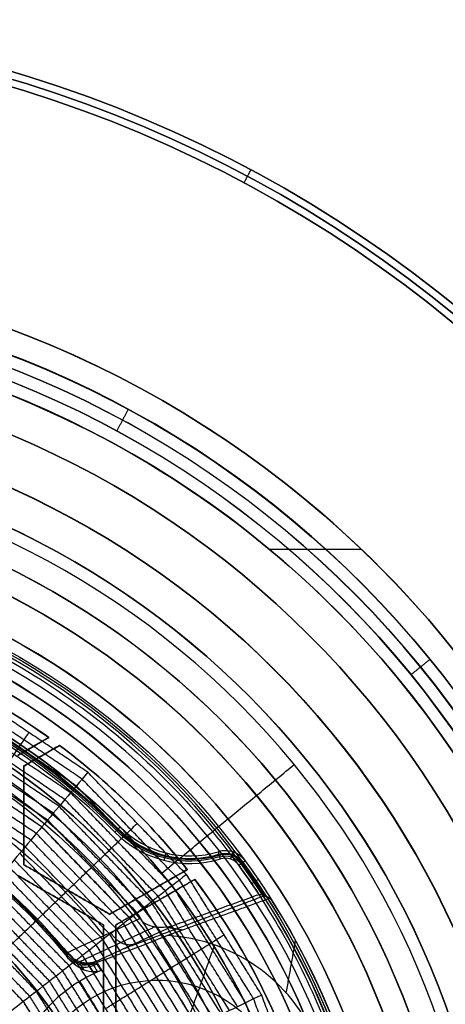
# Model space of a CAD drawing. Header units: millimetres. Extents: x -29.5 to 29.5, y -27.3 to 24.7.
# Tile 64 of 65: x 7.5 to 16.2, y 4.6 to 24.7. Entities that reach past the tile are written whole.
import ezdxf

# ---------------------------------------------------------------- set-up
doc = ezdxf.new("R2010")
doc.units = ezdxf.units.MM
for name, color, linetype, true_color in [('COTA', 252, 'Continuous', 0x696969), ('IGES level 1', 7, 'Continuous', 0xe5eaed), ('IGES level 16', 7, 'Continuous', 0xffffff), ('IGES level 3', 7, 'Continuous', 0xe5eaed), ('IGES level 5', 7, 'Continuous', 0xe5eaed), ('IGES level 7', 2, 'Continuous', 0xffff00), ('IGES level 8', 7, 'Continuous', 0xcad1ee)]:
    doc.layers.add(name, color=color, linetype=linetype, true_color=true_color)

# ---------------------------------------------------------------- blocks, each defined once
blk = doc.blocks.new('KIVI_5W_3D')
at = {"layer": 'IGES level 1'}
for centre, radius, start in [((0, 0, -0.3), 26, 270), ((0, 0, -1.55), 25.85, 270), ((0, 0, -1.7), 25.7, 270), ((0, 0), 21, 270), ((0, 0, 5.5), 21, 27.965), ((0, 0), 19.75, 270), ((0, 0, -1.7), 19, 270)]:
    blk.add_arc(centre, radius, start, 90, dxfattribs=at)
at = {"layer": 'IGES level 1', "extrusion": (0, 0, -1)}
for centre, radius, end in [((0, 0, 1.4), 26, 270), ((0, 0, 0.85), 26, 270), ((0, 0, 0.15), 25.85, 270), ((0, 0), 25.7, 270), ((0, 0), 21, 270), ((0, 0, -5.5), 19.75, 151.6879), ((0, 0), 19.75, 270), ((0, 0), 19, 270), ((0, 0, 0.85), 19, 270)]:
    blk.add_arc(centre, radius, 90, end, dxfattribs=at)
at = {"layer": 'IGES level 1'}
for points in [[(12.115, 22.665, -1.7), (12.256, 22.93, -1.4)], [(12.63, 15.183, 5.5), (14.507, 15.183, 5.5)], [(15.267, 12.529, 5.5), (15.267, 12.529)], [(14.687, 12.053), (14.687, 12.053, -1.7)]]:
    blk.add_open_spline(points, degree=1, dxfattribs=at)
at = {"layer": 'IGES level 16', "extrusion": (4.94606e-31, -0.000431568, -1)}
blk.add_arc((0, -0.002, -5.3), 14.25, 90, 270, dxfattribs=at)
at = {"layer": 'IGES level 16', "extrusion": (6.99378e-34, 0.000431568, 1)}
for centre in [(0, -0.002, 5.3), (0, -0.002, 2.3)]:
    blk.add_arc(centre, 14.25, 270, 90, dxfattribs=at)
at = {"layer": 'IGES level 16', "extrusion": (0, 0.000431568, 1)}
for radius, start, end in [(14.25, 270, 90), (13.95, 54.3423, 65.6577), (13.95, 38.2429, 53.2202), (13.95, 22.7934, 37.2066)]:
    blk.add_arc((0, -0.002, 3.8), radius, start, end, dxfattribs=at)
at = {"layer": 'IGES level 16', "extrusion": (5.2388e-31, 0.000431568, 1)}
blk.add_arc((0, -0.002, 2.3), 14.25, 270, 90, dxfattribs=at)
at = {"layer": 'IGES level 16', "extrusion": (1.80399e-20, -0.000431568, -1)}
for centre in [(0, -0.002, -5.3), (0, -0.002, -5.3), (0, -0.002, -2.3)]:
    blk.add_arc(centre, 13.95, 114.3423, 125.6577, dxfattribs=at)
at = {"layer": 'IGES level 16', "extrusion": (6.13757e-20, 0.000431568, 1)}
blk.add_arc((0, -0.002, 2.3), 13.95, 54.3423, 65.6577, dxfattribs=at)
at = {"layer": 'IGES level 16', "extrusion": (-9.23664e-16, -0.000431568, -1)}
blk.add_arc((0, -0.002, -5.3), 13.95, 126.7798, 141.7571, dxfattribs=at)
at = {"layer": 'IGES level 16', "extrusion": (-1.52848e-20, -0.000431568, -1)}
blk.add_arc((0, -0.002, -5.3), 13.95, 126.7798, 141.7571, dxfattribs=at)
at = {"layer": 'IGES level 16', "extrusion": (-7.05407e-20, 0.000431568, 1)}
blk.add_arc((0, -0.002, 2.3), 13.95, 38.2429, 53.2202, dxfattribs=at)
at = {"layer": 'IGES level 16', "extrusion": (3.67894e-20, -0.000431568, -1)}
blk.add_arc((0, -0.002, -2.3), 13.95, 126.7798, 141.7571, dxfattribs=at)
at = {"layer": 'IGES level 16', "extrusion": (1.0221e-20, -0.000431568, -1)}
blk.add_arc((0, -0.002, -5.3), 13.95, 142.7934, 157.2066, dxfattribs=at)
blk.add_arc((0, -0.002, -5.3), 13.95, 142.7934, 157.2066, dxfattribs=at)
at = {"layer": 'IGES level 16', "extrusion": (-1.56039e-20, 0.000431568, 1)}
blk.add_arc((0, -0.002, 2.3), 13.95, 22.7934, 37.2066, dxfattribs=at)
at = {"layer": 'IGES level 16', "extrusion": (2.05003e-20, -0.000431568, -1)}
blk.add_arc((0, -0.002, -2.3), 13.95, 142.7934, 157.2066, dxfattribs=at)
at = {"layer": 'IGES level 16'}
for points in [[(8.132, 11.335, 5.295), (7.5, 10.97, 5.295)], [(8.132, 11.335, 5.295), (7.5, 10.97, 5.295)], [(8.132, 11.334, 2.295), (7.5, 10.969, 2.295)], [(7.5, 10.969, 2.295), (8.132, 11.334, 2.295)], [(7.5, 10.97, 3.795), (8.132, 11.334, 3.795)], [(8.132, 11.335, 5.295), (8.132, 11.334, 2.295)], [(8.132, 11.334, 2.295), (8.132, 11.335, 5.295)], [(7.625, 10.754, 5.295), (8.352, 11.174, 5.295)], [(7.625, 10.754, 5.295), (8.352, 11.174, 5.295)], [(8.352, 11.173, 3.795), (7.625, 10.753, 3.795)], [(7.625, 10.752, 2.295), (8.352, 11.172, 2.295)], [(8.352, 11.172, 2.295), (7.625, 10.752, 2.295)], [(7.816, 11.153, 5.295), (7.816, 11.151, 2.295)], [(8.352, 11.172, 2.295), (8.352, 11.174, 5.295)], [(8.352, 11.174, 5.295), (8.352, 11.172, 2.295)], [(7.989, 10.962, 2.295), (7.989, 10.964, 5.295)], [(7.625, 8.733, 5.296), (7.625, 10.754, 5.295)], [(7.625, 10.754, 5.295), (7.625, 10.752, 2.295)], [(7.625, 8.733, 5.296), (7.625, 10.754, 5.295)], [(7.625, 10.752, 2.295), (7.625, 10.754, 5.295)], [(7.625, 8.732, 3.796), (7.625, 10.753, 3.795)], [(7.625, 10.752, 2.295), (7.625, 8.732, 2.296)], [(7.625, 8.732, 2.296), (7.625, 10.752, 2.295)], [(9.737, 9.989, 2.296), (9.737, 9.99, 5.296)], [(7.625, 9.742, 2.296), (7.625, 9.743, 5.296)], [(7.625, 8.732, 2.296), (7.625, 8.733, 5.296)], [(9.375, 7.723, 5.297), (7.625, 8.733, 5.296)], [(7.625, 8.733, 5.296), (7.625, 8.732, 2.296)], [(9.375, 7.723, 5.297), (7.625, 8.733, 5.296)], [(7.625, 8.732, 2.296), (9.375, 7.721, 2.297)], [(9.375, 7.722, 3.797), (7.625, 8.732, 3.796)], [(9.375, 7.721, 2.297), (7.625, 8.732, 2.296)], [(7.5, 8.516, 5.296), (9.25, 7.506, 5.297)], [(9.25, 7.505, 3.797), (7.5, 8.516, 3.796)], [(7.5, 8.516, 5.296), (9.25, 7.506, 5.297)], [(9.25, 7.505, 2.297), (7.5, 8.515, 2.296)], [(7.5, 8.515, 2.296), (9.25, 7.505, 2.297)], [(10.956, 8.636, 5.296), (9.375, 7.723, 5.297)], [(10.956, 8.636, 5.296), (9.375, 7.723, 5.297)], [(9.375, 7.722, 3.797), (10.956, 8.635, 3.796)], [(10.956, 8.634, 2.296), (9.375, 7.721, 2.297)], [(9.375, 7.721, 2.297), (10.956, 8.634, 2.296)], [(10.956, 8.636, 5.296), (10.956, 8.634, 2.296)], [(10.956, 8.634, 2.296), (10.956, 8.636, 5.296)], [(9.5, 7.506, 5.297), (11.111, 8.436, 5.296)], [(9.5, 7.506, 5.297), (11.111, 8.436, 5.296)], [(9.5, 7.505, 2.297), (11.111, 8.435, 2.296)], [(11.111, 8.435, 2.296), (9.5, 7.505, 2.297)], [(11.111, 8.435, 3.796), (9.5, 7.505, 3.797)], [(11.111, 8.435, 2.296), (11.111, 8.436, 5.296)], [(11.111, 8.436, 5.296), (11.111, 8.435, 2.296)], [(8.5, 8.227, 2.296), (8.5, 8.228, 5.296)], [(10.166, 8.179, 5.296), (10.166, 8.178, 2.296)], [(8.375, 8.011, 5.297), (8.375, 8.01, 2.297)], [(10.305, 7.97, 2.297), (10.305, 7.971, 5.297)], [(9.375, 7.721, 2.297), (9.375, 7.723, 5.297)], [(9.375, 7.723, 5.297), (9.375, 7.721, 2.297)], [(9.25, 7.505, 2.297), (9.25, 7.506, 5.297)], [(9.25, 7.506, 5.297), (9.25, 5.485, 5.298)], [(9.25, 7.506, 5.297), (9.25, 7.505, 2.297)], [(9.25, 7.506, 5.297), (9.25, 5.485, 5.298)], [(9.25, 5.484, 2.298), (9.25, 7.505, 2.297)], [(9.25, 5.485, 3.798), (9.25, 7.505, 3.797)], [(9.25, 7.505, 2.297), (9.25, 5.484, 2.298)], [(9.5, 5.485, 5.298), (9.5, 7.506, 5.297)], [(9.5, 7.506, 5.297), (9.5, 7.505, 2.297)], [(9.5, 5.485, 5.298), (9.5, 7.506, 5.297)], [(9.5, 7.505, 2.297), (9.5, 7.506, 5.297)], [(9.5, 7.505, 2.297), (9.5, 5.484, 2.298)], [(9.5, 5.485, 3.798), (9.5, 7.505, 3.797)], [(9.5, 5.484, 2.298), (9.5, 7.505, 2.297)], [(12.081, 6.974, 2.297), (12.081, 6.976, 5.297)], [(9.25, 6.494, 2.297), (9.25, 6.496, 5.297)], [(9.5, 6.494, 2.297), (9.5, 6.496, 5.297)]]:
    blk.add_open_spline(points, degree=1, dxfattribs=at)
at = {"layer": 'IGES level 3', "extrusion": (-6.34761e-31, -0.000431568, -1)}
blk.add_arc((0, -0.002, -13.3), 18, 90, 270, dxfattribs=at)
at = {"layer": 'IGES level 3', "extrusion": (0, -0.000431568, -1)}
for centre, radius, end in [((0, -0.002, -5.8), 18, 270), ((0, -0.002, -10.05), 16.5, 270), ((0, -0.002, -6.05), 15.25, 270), ((0, -0.002, -0.05), 15.25, 270), ((0, -0.002, -3.8), 14.5, 175.1177), ((0, -0.002, -2.05), 13.5, 270)]:
    blk.add_arc(centre, radius, 90, end, dxfattribs=at)
at = {"layer": 'IGES level 3', "extrusion": (-2.74226e-31, 0.000431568, 1)}
blk.add_arc((0, -0.002, -1.7), 18, 270, 90, dxfattribs=at)
at = {"layer": 'IGES level 3', "extrusion": (-7.24601e-35, -0.000431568, -1)}
for centre, radius in [((0, -0.002, 1.7), 18), ((0, -0.002, -6.8), 15.25), ((0, -0.002, -5.3), 15.25), ((0, -0.002, -2.3), 14.5), ((0, -0.002, -2.3), 13.5)]:
    blk.add_arc(centre, radius, 90, 270, dxfattribs=at)
at = {"layer": 'IGES level 3', "extrusion": (9.27044e-33, 0.000431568, 1)}
blk.add_arc((0, -0.002, -1.7), 17, 270, 90, dxfattribs=at)
at = {"layer": 'IGES level 3', "extrusion": (-2.65015e-30, -0.000431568, -1)}
blk.add_arc((0, -0.002, -13.3), 16.5, 90, 270, dxfattribs=at)
at = {"layer": 'IGES level 3', "extrusion": (1.65558e-31, 0.000431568, 1)}
blk.add_arc((0, -0.002, 6.8), 16.5, 270, 90, dxfattribs=at)
at = {"layer": 'IGES level 3', "extrusion": (1.9021e-31, 0.000431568, 1)}
blk.add_arc((0, -0.002, 5.3), 15.25, 270, 90, dxfattribs=at)
at = {"layer": 'IGES level 3', "extrusion": (2.75721e-31, -0.000431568, -1)}
blk.add_arc((0, -0.002, -6.8), 15.25, 90, 270, dxfattribs=at)
at = {"layer": 'IGES level 3', "extrusion": (-8.25813e-31, -0.000431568, -1)}
blk.add_arc((0, -0.002, -5.3), 14.5, 90, 270, dxfattribs=at)
at = {"layer": 'IGES level 3', "extrusion": (-7.23001e-35, 0.000431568, 1)}
for centre, radius in [((0, -0.002, 5.3), 14.5), ((0, -0.002, 1.8), 13.5), ((0, -0.002, 2.3), 13.5)]:
    blk.add_arc(centre, radius, 270, 90, dxfattribs=at)
at = {"layer": 'IGES level 3', "extrusion": (-2.54374e-30, 0.000431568, 1)}
blk.add_arc((0, -0.002, 2.3), 14.5, 270, 90, dxfattribs=at)
at = {"layer": 'IGES level 3', "extrusion": (-6.36301e-31, -0.000431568, -1)}
blk.add_arc((0, -0.002, -1.8), 13.5, 90, 270, dxfattribs=at)
at = {"layer": 'IGES level 3'}
for points in [[(13.914, 11.423, 13.295), (13.914, 11.417, -1.705)], [(10.436, 8.563, 1.796), (13.141, 10.782, -1.705)], [(12.755, 10.472, 13.295), (12.755, 10.469, 6.795)], [(11.788, 9.676, 6.796), (11.788, 9.675, 5.296)], [(11.209, 9.199, 5.296), (11.209, 9.198, 2.296)], [(10.436, 8.564, 2.296), (10.436, 8.563, 1.796)]]:
    blk.add_open_spline(points, degree=1, dxfattribs=at)
at = {"layer": 'IGES level 5', "extrusion": (-1.17595e-16, 0.000431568, 1)}
blk.add_arc((0, -0.002, 24.8), 20.5, 269.7092, 89.7092, dxfattribs=at)
at = {"layer": 'IGES level 5', "extrusion": (0, -0.000431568, -1)}
for centre, radius, end in [((0, -0.002, -19.3), 20.5, 270.2908), ((0, -0.002, -25.05), 20.25, 270.2908), ((0, -0.002, -10.8), 17.25, 270.2908), ((0, -0.002, -13.7), 16, 270.2908), ((0, -0.002, -17.35), 13, 260.7921)]:
    blk.add_arc(centre, radius, 90.2908, end, dxfattribs=at)
at = {"layer": 'IGES level 5', "extrusion": (1.16716e-16, -0.000431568, -1)}
blk.add_arc((0, -0.002, -13.8), 20.5, 90.2908, 270.2908, dxfattribs=at)
at = {"layer": 'IGES level 5', "extrusion": (0, 0.000431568, 1)}
for centre, radius, start, end in [((0, -0.002, 13.55), 20.25, 269.7092, 89.7092), ((0, -0.002, 15.35), 12.75, 278.9837, 260.4346), ((0, -0.002, 23.8), 10, 269.7092, 89.7092), ((0, -0.002, 23.8), 8, 269.7092, 89.7092)]:
    blk.add_arc(centre, radius, start, end, dxfattribs=at)
at = {"layer": 'IGES level 5', "extrusion": (1.17199e-16, -0.000431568, -1)}
blk.add_arc((0, -0.002, -25.3), 20, 90.2908, 270.2908, dxfattribs=at)
at = {"layer": 'IGES level 5', "extrusion": (-1.17199e-16, 0.000431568, 1)}
for centre, radius in [((0, -0.002, 13.3), 20), ((0, -0.002, 22.3), 10)]:
    blk.add_arc(centre, radius, 269.7092, 89.7092, dxfattribs=at)
at = {"layer": 'IGES level 5', "extrusion": (-1.17562e-16, 0.000431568, 1)}
blk.add_arc((0, -0.002, 13.3), 17.25, 269.7092, 89.7092, dxfattribs=at)
at = {"layer": 'IGES level 5', "extrusion": (1.16703e-16, -0.000431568, -1)}
blk.add_arc((0, -0.002, -13.3), 17.25, 90.2908, 270.2908, dxfattribs=at)
at = {"layer": 'IGES level 5', "extrusion": (-1.17749e-16, 0.000431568, 1)}
blk.add_arc((0, -0.002, 8.3), 17.25, 269.7092, 89.7092, dxfattribs=at)
at = {"layer": 'IGES level 5', "extrusion": (1.16523e-16, -0.000431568, -1)}
blk.add_arc((0, -0.002, -19.1), 16, 90.2908, 270.2908, dxfattribs=at)
at = {"layer": 'IGES level 5', "extrusion": (-1.16522e-16, 0.000431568, 1)}
blk.add_arc((0, -0.002, 8.3), 16, 269.7092, 89.7092, dxfattribs=at)
at = {"layer": 'IGES level 5', "extrusion": (1.1694e-16, -0.000431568, -1)}
blk.add_arc((0, -0.002, -8.3), 16, 90.2908, 270.2908, dxfattribs=at)
at = {"layer": 'IGES level 5', "extrusion": (1.16099e-16, -0.000431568, -1)}
blk.add_arc((0, -0.002, -19.1), 13, 90.2908, 260.7921, dxfattribs=at)
at = {"layer": 'IGES level 5', "extrusion": (-1.27563e-16, 0.000431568, 1)}
blk.add_arc((0, -0.002, 15.6), 13, 279.2079, 89.7092, dxfattribs=at)
at = {"layer": 'IGES level 5', "extrusion": (4.33459e-16, -0.000431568, -1)}
blk.add_arc((0, -0.002, -15.1), 12.5, 279.1897, 261.392, dxfattribs=at)
at = {"layer": 'IGES level 5', "extrusion": (1.15396e-16, -0.000431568, -1)}
blk.add_arc((0, -0.002, -25.3), 10, 90.2908, 270.2908, dxfattribs=at)
at = {"layer": 'IGES level 5', "extrusion": (1.19904e-16, -0.000431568, -1)}
blk.add_arc((0, -0.002, -25.3), 8, 90.2908, 270.2908, dxfattribs=at)
at = {"layer": 'IGES level 5', "extrusion": (-1.1765e-16, 0.000431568, 1)}
blk.add_arc((0, -0.002, 22.3), 8, 269.7092, 89.7092, dxfattribs=at)
at = {"layer": 'IGES level 5'}
for points in [[(9.517, 17.594, 13.292), (9.755, 18.034, 13.792)], [(15.524, 12.618, 25.295), (15.913, 12.933, 24.794)], [(15.913, 12.933, 24.794), (15.913, 12.929, 13.794)], [(13.39, 10.879, 13.295), (13.39, 10.877, 8.295)], [(12.42, 10.094, 19.096), (12.42, 10.089, 8.296)], [(9.698, 8.664, 19.096), (9.698, 8.662, 15.596)]]:
    blk.add_open_spline(points, degree=1, dxfattribs=at)
at = {"layer": 'IGES level 7', "color": 254, "true_color": 0xcad1ee, "extrusion": (6.47186e-17, -0.000431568, -1)}
blk.add_arc((0, -0.002, -6.8), 15, 10.0512, 190.0512, dxfattribs=at)
at = {"layer": 'IGES level 7', "color": 254, "true_color": 0xcad1ee, "extrusion": (0, 0.000431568, 1)}
for centre, radius in [((0, -0.002, 6.241), 14.951), ((0, -0.002, 10.35), 7.961)]:
    blk.add_arc(centre, radius, 349.9488, 169.9488, dxfattribs=at)
at = {"layer": 'IGES level 7', "color": 254, "true_color": 0xcad1ee, "extrusion": (-1.65541e-11, 0.000431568, 1)}
blk.add_arc((0, -0.002, 5.683), 14.902, 349.9488, 169.9488, dxfattribs=at)
at = {"layer": 'IGES level 7', "color": 254, "true_color": 0xcad1ee, "extrusion": (1.21174e-11, 0.000431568, 1)}
blk.add_arc((0, -0.002, 5.5), 14.703, 349.9488, 169.9488, dxfattribs=at)
at = {"layer": 'IGES level 7', "color": 254, "true_color": 0xcad1ee, "extrusion": (1.03591e-16, -0.000431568, -1)}
blk.add_arc((0, -0.002, -5.5), 9, 10.0512, 190.0512, dxfattribs=at)
at = {"layer": 'IGES level 7', "color": 254, "true_color": 0xcad1ee, "extrusion": (-2.67828e-15, 0.000431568, 1)}
blk.add_arc((0, -0.002, 13.5), 8.072, 10.3648, 149.5329, dxfattribs=at)
at = {"layer": 'IGES level 7', "color": 254, "true_color": 0xcad1ee, "extrusion": (-1.23382e-15, 0.000431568, 1)}
blk.add_arc((0, -0.002, 7.2), 7.85, 349.9488, 169.9488, dxfattribs=at)
at = {"layer": 'IGES level 7', "color": 254, "true_color": 0xcad1ee, "extrusion": (0, -0.000431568, -1)}
for centre, radius in [((0, -0.002, -7.55), 7.634), ((0, -0.002, -8.25), 7.195)]:
    blk.add_arc(centre, radius, 10.0512, 190.0512, dxfattribs=at)
at = {"layer": 'IGES level 7', "color": 254, "true_color": 0xcad1ee, "extrusion": (1.46975e-15, -0.000431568, -1)}
blk.add_arc((0, -0.002, -7.9), 7.417, 10.0512, 190.0512, dxfattribs=at)
at = {"layer": 'IGES level 7', "color": 254, "true_color": 0xcad1ee}
blk.add_rational_spline([(-14.61, 2.59, 5.551), (-9.431, 31.811, 5.539), (19.79, 26.632, 5.541), (14.61, -2.589, 5.554)], [0.833073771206, 0.277691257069, 0.277691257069, 0.833073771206], degree=3, dxfattribs=at)
for points, degree in [([(8.812, 10.484, 7.106), (6.44, 12.086, 7.105)], 1), ([(8.929, 10.623, 6.795), (6.525, 12.247, 6.795)], 1), ([(8.929, 10.623, 6.796), (6.525, 12.247, 6.795)], 1), ([(8.694, 10.344, 7.401), (6.354, 11.926, 7.4)], 1), ([(8.577, 10.205, 7.682), (6.268, 11.765, 7.681)], 1), ([(8.46, 10.065, 7.95), (6.183, 11.604, 7.949)], 1), ([(8.225, 9.787, 8.454), (6.011, 11.283, 8.453)], 1), ([(8.342, 9.926, 8.207), (6.097, 11.444, 8.206)], 1), ([(8.108, 9.647, 8.691), (5.925, 11.122, 8.69)], 1), ([(7.989, 9.506, 8.922), (5.838, 10.959, 8.921)], 1), ([(7.991, 9.508, 8.918), (5.84, 10.961, 8.918)], 1), ([(7.877, 9.373, 9.186), (5.757, 10.806, 9.185)], 1), ([(7.651, 9.104, 9.685), (5.591, 10.496, 9.684)], 1), ([(7.764, 9.239, 9.441), (5.674, 10.651, 9.441)], 1), ([(8.929, 10.623, 6.795), (8.616, 10.251, 7.647), (8.302, 9.878, 8.326), (7.989, 9.506, 8.922)], 3), ([(10.798, 8.422, 7.107), (8.812, 10.484, 7.106)], 1), ([(10.942, 8.535, 6.796), (8.929, 10.623, 6.795)], 1), ([(10.942, 8.534, 6.797), (8.929, 10.623, 6.796)], 1), ([(10.655, 8.31, 7.402), (8.694, 10.344, 7.401)], 1), ([(10.367, 8.087, 7.951), (8.46, 10.065, 7.95)], 1), ([(10.511, 8.199, 7.683), (8.577, 10.205, 7.682)], 1), ([(10.224, 7.975, 8.208), (8.342, 9.926, 8.207)], 1), ([(10.08, 7.863, 8.455), (8.225, 9.787, 8.454)], 1), ([(7.989, 9.506, 8.922), (7.688, 9.148, 9.654), (7.386, 8.789, 10.244), (7.085, 8.431, 10.761)], 3), ([(9.79, 7.637, 8.922), (7.989, 9.506, 8.922)], 1), ([(9.792, 7.639, 8.919), (7.991, 9.508, 8.918)], 1), ([(9.936, 7.751, 8.692), (8.108, 9.647, 8.691)], 1), ([(9.654, 7.531, 9.187), (7.877, 9.373, 9.186)], 1), ([(9.376, 7.314, 9.686), (7.651, 9.104, 9.685)], 1), ([(9.515, 7.422, 9.442), (7.764, 9.239, 9.441)], 1), ([(9.237, 7.206, 9.919), (7.538, 8.969, 9.918)], 1), ([(8.96, 6.99, 10.357), (7.311, 8.7, 10.357)], 1), ([(9.099, 7.098, 10.143), (7.425, 8.835, 10.142)], 1), ([(8.821, 6.882, 10.564), (7.198, 8.566, 10.563)], 1), ([(10.942, 8.535, 6.796), (10.558, 8.235, 7.648), (10.174, 7.936, 8.327), (9.79, 7.637, 8.922)], 3), ([(12.477, 6.073, 6.797), (10.942, 8.535, 6.796)], 1), ([(12.477, 6.073, 6.798), (10.942, 8.534, 6.797)], 1), ([(8.548, 6.67, 10.998), (6.976, 8.301, 10.997)], 1), ([(8.682, 6.774, 10.762), (7.085, 8.431, 10.761)], 1), ([(8.682, 6.774, 10.762), (7.085, 8.431, 10.761)], 1), ([(12.149, 5.914, 7.403), (10.655, 8.31, 7.402)], 1), ([(12.313, 5.993, 7.108), (10.798, 8.422, 7.107)], 1), ([(8.415, 6.565, 11.222), (6.866, 8.171, 11.221)], 1), ([(11.822, 5.754, 7.952), (10.367, 8.087, 7.951)], 1), ([(11.985, 5.834, 7.684), (10.511, 8.199, 7.683)], 1), ([(8.147, 6.357, 11.639), (6.648, 7.912, 11.639)], 1), ([(8.281, 6.461, 11.435), (6.757, 8.042, 11.435)], 1), ([(11.494, 5.595, 8.456), (10.08, 7.863, 8.455)], 1), ([(11.658, 5.675, 8.209), (10.224, 7.975, 8.208)], 1), ([(7.879, 6.148, 12.021), (6.43, 7.652, 12.021)], 1), ([(8.013, 6.253, 11.834), (6.539, 7.782, 11.834)], 1), ([(11.33, 5.516, 8.693), (9.936, 7.751, 8.692)], 1), ([(7.746, 6.044, 12.201), (6.321, 7.522, 12.2)], 1), ([(9.79, 7.637, 8.922), (9.421, 7.349, 9.655), (9.052, 7.062, 10.245), (8.682, 6.774, 10.762)], 3), ([(11.008, 5.359, 9.188), (9.654, 7.531, 9.187)], 1), ([(11.164, 5.435, 8.923), (9.79, 7.637, 8.922)], 1), ([(11.166, 5.436, 8.92), (9.792, 7.639, 8.919)], 1), ([(7.612, 5.94, 12.373), (6.211, 7.393, 12.373)], 1), ([(6.211, 7.392, 12.373), (7.611, 5.939, 12.374)], 1), ([(10.691, 5.205, 9.687), (9.376, 7.314, 9.686)], 1), ([(10.85, 5.282, 9.443), (9.515, 7.422, 9.442)], 1), ([(10.375, 5.051, 10.144), (9.099, 7.098, 10.143)], 1), ([(10.533, 5.128, 9.92), (9.237, 7.206, 9.919)], 1), ([(10.059, 4.898, 10.565), (8.821, 6.882, 10.564)], 1), ([(10.217, 4.974, 10.358), (8.96, 6.99, 10.357)], 1), ([(8.682, 6.774, 10.762), (8.325, 6.496, 11.409), (7.968, 6.217, 11.924), (7.611, 5.939, 12.374)], 3), ([(9.748, 4.747, 10.999), (8.548, 6.67, 10.998)], 1), ([(9.9, 4.821, 10.763), (8.682, 6.774, 10.762)], 1), ([(9.9, 4.821, 10.763), (8.682, 6.774, 10.762)], 1), ([(9.443, 4.598, 11.436), (8.281, 6.461, 11.435)], 1), ([(9.595, 4.672, 11.223), (8.415, 6.565, 11.222)], 1), ([(9.137, 4.45, 11.835), (8.013, 6.253, 11.834)], 1), ([(9.29, 4.524, 11.64), (8.147, 6.357, 11.639)], 1), ([(8.832, 4.302, 12.202), (7.746, 6.044, 12.201)], 1), ([(8.985, 4.376, 12.022), (7.879, 6.148, 12.021)], 1), ([(12.477, 6.073, 6.797), (12.039, 5.86, 7.649), (11.602, 5.648, 8.328), (11.164, 5.435, 8.923)], 3), ([(13.467, 3.346, 6.799), (12.477, 6.073, 6.797)], 1), ([(13.467, 3.346, 6.799), (12.477, 6.073, 6.798)], 1), ([(7.611, 5.939, 12.374), (8.679, 4.227, 12.375)], 1), ([(8.68, 4.227, 12.374), (7.612, 5.94, 12.373)], 1), ([(13.113, 3.258, 7.404), (12.149, 5.914, 7.403)], 1), ([(13.29, 3.302, 7.109), (12.313, 5.993, 7.108)], 1)]:
    blk.add_open_spline(points, degree=degree, dxfattribs=at)
for points, knots in [([(6.914, 10.232, 8.921), (6.914, 10.233, 8.92), (6.949, 10.284, 8.845), (7.017, 10.385, 8.692), (7.118, 10.535, 8.455), (7.22, 10.685, 8.209), (7.321, 10.835, 7.952), (7.423, 10.985, 7.683), (7.524, 11.135, 7.403), (7.626, 11.285, 7.108), (7.693, 11.385, 6.902), (7.727, 11.435, 6.796), (7.727, 11.435, 6.795), (7.727, 11.435, 6.795), (7.727, 11.435, 6.795)], [0, 0, 0, 0, 0.0013225, 0.0952104, 0.1890983, 0.2829863, 0.3768742, 0.4707621, 0.56465, 0.6585379, 0.7524258, 0.7524258, 0.7524258, 0.7525569, 0.7525569, 0.7525569, 0.7525569]), ([(8.89, 8.571, 8.922), (8.89, 8.572, 8.921), (8.934, 8.615, 8.846), (9.022, 8.699, 8.693), (9.152, 8.825, 8.456), (9.283, 8.95, 8.209), (9.413, 9.076, 7.952), (9.544, 9.202, 7.684), (9.674, 9.327, 7.404), (9.805, 9.453, 7.109), (9.892, 9.537, 6.903), (9.935, 9.579, 6.796), (9.936, 9.579, 6.796), (9.936, 9.579, 6.796), (9.936, 9.579, 6.796)], [0, 0, 0, 0, 0.0013225, 0.0952104, 0.1890983, 0.2829863, 0.3768742, 0.4707621, 0.56465, 0.6585379, 0.7524258, 0.7524258, 0.7524258, 0.7525569, 0.7525569, 0.7525569, 0.7525569]), ([(7.884, 7.602, 10.762), (7.884, 7.602, 10.762), (7.926, 7.643, 10.697), (8.01, 7.724, 10.565), (8.136, 7.845, 10.358), (8.262, 7.966, 10.144), (8.388, 8.088, 9.92), (8.514, 8.209, 9.687), (8.64, 8.331, 9.444), (8.765, 8.451, 9.19), (8.848, 8.532, 9.012), (8.89, 8.571, 8.922)], [0, 0, 0, 0, 0.0000541, 0.1252757, 0.2504973, 0.3757189, 0.5009405, 0.6261621, 0.7513837, 0.8766052, 1, 1, 1, 1]), ([(6.911, 6.666, 12.374), (6.911, 6.666, 12.374), (6.952, 6.705, 12.317), (7.033, 6.783, 12.202), (7.155, 6.9, 12.022), (7.276, 7.017, 11.835), (7.398, 7.134, 11.64), (7.519, 7.251, 11.437), (7.641, 7.368, 11.223), (7.762, 7.485, 11), (7.843, 7.563, 10.843), (7.884, 7.602, 10.762)], [0, 0, 0, 0, 0.0004921, 0.1254376, 0.2503831, 0.3753286, 0.500274, 0.6252195, 0.750165, 0.8751105, 1, 1, 1, 1]), ([(10.477, 6.536, 8.923), (10.478, 6.536, 8.922), (10.53, 6.569, 8.846), (10.633, 6.633, 8.694), (10.787, 6.729, 8.457), (10.941, 6.825, 8.21), (11.094, 6.92, 7.953), (11.248, 7.016, 7.685), (11.402, 7.112, 7.405), (11.556, 7.208, 7.11), (11.658, 7.272, 6.904), (11.71, 7.304, 6.797), (11.71, 7.304, 6.797), (11.71, 7.304, 6.797), (11.71, 7.304, 6.797)], [0, 0, 0, 0, 0.0013225, 0.0952104, 0.1890983, 0.2829863, 0.3768742, 0.4707621, 0.56465, 0.6585379, 0.7524258, 0.7524258, 0.7524258, 0.7525569, 0.7525569, 0.7525569, 0.7525569]), ([(9.291, 5.797, 10.763), (9.291, 5.797, 10.763), (9.341, 5.828, 10.698), (9.44, 5.89, 10.566), (9.588, 5.982, 10.359), (9.737, 6.075, 10.145), (9.885, 6.167, 9.921), (10.034, 6.26, 9.688), (10.182, 6.352, 9.444), (10.33, 6.444, 9.191), (10.428, 6.506, 9.013), (10.477, 6.536, 8.923)], [0, 0, 0, 0, 0.0000541, 0.1252757, 0.2504973, 0.3757189, 0.5009405, 0.6261621, 0.7513837, 0.8766052, 1, 1, 1, 1]), ([(7.611, 5.939, 12.374), (7.5, 5.853, 12.551), (7.384, 5.762, 12.722), (7.263, 5.668, 12.889), (7.142, 5.574, 13.055), (7.017, 5.476, 13.216), (6.888, 5.375, 13.372), (6.852, 5.348, 13.414), (6.817, 5.32, 13.456), (6.782, 5.293, 13.498)], [0, 0, 0, 0, 0.440261, 0.440261, 0.440261, 0.880422, 0.880422, 0.880422, 1, 1, 1, 1])]:
    blk.add_open_spline(points, degree=3, knots=knots, dxfattribs=at)
at = {"layer": 'IGES level 8', "color": 2, "true_color": 0xffff00, "extrusion": (5.29225e-16, -0.000431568, -1)}
blk.add_arc((0, -0.002, -13.05), 13.5, 56.8154, 135.2573, dxfattribs=at)
at = {"layer": 'IGES level 8', "color": 2, "true_color": 0xffff00, "extrusion": (0, -0.000431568, -1)}
for centre, radius, start, end in [((0, -0.002, -14.075), 13.446, 59.142, 135.2573), ((0, -0.002, -12.097), 11.772, 10.0512, 141.7812), ((0, -0.002, -13.222), 10.946, 63.3041, 141.03), ((-11.009, 10.909, -12.175), 2.077, 253.1451, 315.2573), ((-11.734, 8.516, -14.075), 0.446, 73.1451, 144.0228), ((0, -0.002, -14.075), 14.946, 144.0228, 176.0796), ((0, -0.002, -13.675), 7.625, 76.3388, 204.5303), ((-10.34, 3.751, -13.969), 2.619, 340.0512, 160.0512)]:
    blk.add_arc(centre, radius, start, end, dxfattribs=at)
at = {"layer": 'IGES level 8', "color": 2, "true_color": 0xffff00, "extrusion": (4.51697e-16, -0.000431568, -1)}
blk.add_arc((0, -0.002, -15.1), 13.393, 59.2259, 135.2573, dxfattribs=at)
at = {"layer": 'IGES level 8', "color": 2, "true_color": 0xffff00, "extrusion": (0, 0.000431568, 1)}
for centre, radius, start, end in [((0, -0.002, 12.175), 13.423, 44.7427, 175.155), ((11.009, 10.909, 14.075), 2.054, 224.7427, 286.8549), ((11.734, 8.516, 12.175), 0.423, 35.9772, 106.8549), ((0, -0.002, 12.175), 14.923, 32.8165, 35.9772)]:
    blk.add_arc(centre, radius, start, end, dxfattribs=at)
at = {"layer": 'IGES level 8', "color": 2, "true_color": 0xffff00, "extrusion": (5.10453e-16, 0.000431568, 1)}
blk.add_arc((0, -0.002, 11.3), 13.347, 44.7427, 175.155, dxfattribs=at)
at = {"layer": 'IGES level 8', "color": 2, "true_color": 0xffff00, "extrusion": (1.90788e-15, 0.000431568, 1)}
blk.add_arc((0, -0.002, 11.3), 12.569, 37.3797, 169.9488, dxfattribs=at)
at = {"layer": 'IGES level 8', "color": 2, "true_color": 0xffff00, "extrusion": (5.51369e-10, -0.000431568, -1)}
blk.add_arc((0, -0.002, -13.55), 10.918, 64.0809, 141.1555, dxfattribs=at)
at = {"layer": 'IGES level 8', "color": 2, "true_color": 0xffff00, "extrusion": (3.43997e-16, -0.000431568, -1)}
blk.add_arc((0, -0.002, -12.894), 10.975, 10.0512, 140.8192, dxfattribs=at)
at = {"layer": 'IGES level 8', "color": 2, "true_color": 0xffff00, "extrusion": (7.17297e-15, 0.000431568, 1)}
blk.add_arc((11.009, 10.909, 13.05), 2, 224.7427, 286.8549, dxfattribs=at)
at = {"layer": 'IGES level 8', "color": 2, "true_color": 0xffff00, "extrusion": (1.48413e-14, 0.000431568, 1)}
blk.add_arc((11.009, 10.909, 11.3), 2.153, 224.7427, 286.8549, dxfattribs=at)
at = {"layer": 'IGES level 8', "color": 2, "true_color": 0xffff00, "extrusion": (3.14996e-15, -0.000431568, -1)}
blk.add_arc((-11.009, 10.909, -15.1), 2.107, 253.1451, 315.2573, dxfattribs=at)
at = {"layer": 'IGES level 8', "color": 2, "true_color": 0xffff00, "extrusion": (-5.13561e-15, 0.000431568, 1)}
blk.add_arc((11.734, 8.516, 13.05), 0.5, 35.9772, 106.8549, dxfattribs=at)
at = {"layer": 'IGES level 8', "color": 2, "true_color": 0xffff00, "extrusion": (-2.25252e-15, -0.000431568, -1)}
blk.add_arc((-11.734, 8.516, -15.1), 0.393, 73.1451, 144.0228, dxfattribs=at)
at = {"layer": 'IGES level 8', "color": 2, "true_color": 0xffff00, "extrusion": (-5.43197e-16, 0.000431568, 1)}
blk.add_arc((11.734, 8.516, 11.3), 0.347, 35.9772, 106.8549, dxfattribs=at)
at = {"layer": 'IGES level 8', "color": 2, "true_color": 0xffff00, "extrusion": (-3.34587e-13, 0.000431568, 1)}
blk.add_arc((0, -0.002, 11.3), 14.847, 33.1873, 35.9772, dxfattribs=at)
at = {"layer": 'IGES level 8', "color": 2, "true_color": 0xffff00, "extrusion": (1.16413e-15, -0.000431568, -1)}
blk.add_arc((0, -0.002, -15.1), 14.893, 144.0228, 176.0796, dxfattribs=at)
at = {"layer": 'IGES level 8', "color": 2, "true_color": 0xffff00, "extrusion": (-8.70162e-14, -0.000431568, -1)}
blk.add_arc((0, -0.002, -13.05), 15, 144.0228, 147.55, dxfattribs=at)
at = {"layer": 'IGES level 8', "color": 2, "true_color": 0xffff00, "extrusion": (-6.53343e-15, 0.000431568, 1)}
blk.add_arc((0, -0.002, 13.55), 7.75, 334.4631, 104.3618, dxfattribs=at)
at = {"layer": 'IGES level 8', "color": 2, "true_color": 0xffff00, "extrusion": (-1.97751e-14, 0.000431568, 1)}
blk.add_arc((0, -0.002, 13.05), 15, 7.4476, 32.45, dxfattribs=at)
at = {"layer": 'IGES level 8', "color": 2, "true_color": 0xffff00, "extrusion": (-1.39237e-16, -0.000431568, -1)}
blk.add_arc((0, -0.002, -13.8), 7.5, 77.0696, 203.4693, dxfattribs=at)
at = {"layer": 'IGES level 8', "color": 2, "true_color": 0xffff00, "extrusion": (-7.42277e-15, 0.000431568, 1)}
blk.add_arc((10.34, 3.751, 13.05), 3.539, 19.9488, 86.5153, dxfattribs=at)
at = {"layer": 'IGES level 8', "color": 2, "true_color": 0xffff00, "extrusion": (4.40702e-15, 0.000431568, 1)}
blk.add_arc((10.34, 3.751, 13.55), 3.039, 112.1064, 199.9488, dxfattribs=at)
at = {"layer": 'IGES level 8', "color": 2, "true_color": 0xffff00}
for points, degree in [([(9.589, 9.507, 13.046), (9.48, 9.398, 11.296)], 1), ([(9.512, 9.432, 15.096), (9.589, 9.507, 13.046)], 1), ([(10.519, 8.976, 13.046), (10.481, 8.827, 11.296)], 1), ([(10.519, 8.976, 13.046), (10.492, 8.873, 15.096)], 1), ([(11.589, 9.001, 13.046), (11.62, 8.899, 15.096)], 1), ([(11.634, 8.853, 11.296), (11.589, 9.001, 13.046)], 1), ([(11.845, 8.85, 11.296), (11.893, 8.996, 13.046)], 1), ([(11.859, 8.895, 15.096), (11.893, 8.996, 13.046)], 1), ([(12.015, 8.725, 11.296), (12.139, 8.816, 13.046)], 1), ([(12.052, 8.754, 15.096), (12.139, 8.816, 13.046)], 1), ([(12.278, 8.351, 11.296), (12.404, 8.438, 13.046)], 1), ([(12.524, 8.097, 12.038), (9.599, 6.992, 12.509)], 1), ([(12.658, 8.052, 13.047), (10.555, 7.289, 13.047)], 1), ([(10.726, 7.513, 11.297), (12.425, 8.13, 11.296)], 1), ([(12.658, 8.052, 13.047), (12.581, 8.078, 12.463), (12.503, 8.104, 11.88), (12.425, 8.13, 11.296)], 3), ([(10.591, 7.451, 11.442), (10.868, 7.403, 13.047)], 1), ([(10.555, 7.289, 13.047), (10.049, 7.083, 13.283), (9.563, 6.897, 13.389), (9.098, 6.731, 13.363)], 3), ([(10.905, 5.361, 14.886), (11.517, 7.094, 13.047)], 1), ([(12.979, 6.114, 13.047), (13.169, 7.185, 13.047)], 1), ([(8.501, 6.856, 13.542), (8.507, 6.878, 13.325), (8.514, 6.899, 13.108), (8.52, 6.921, 12.892)], 3), ([(8.501, 6.856, 13.542), (8.621, 6.718, 13.458), (8.842, 6.641, 13.373), (9.063, 6.718, 13.363)], 3), ([(8.503, 6.852, 13.547), (8.502, 6.853, 13.545), (8.501, 6.854, 13.544), (8.501, 6.856, 13.542)], 3), ([(8.52, 6.921, 12.892), (8.516, 6.927, 12.891), (8.512, 6.932, 12.891), (8.507, 6.937, 12.891)], 3), ([(8.552, 6.805, 13.509), (8.559, 6.795, 13.522), (8.566, 6.784, 13.535), (8.573, 6.774, 13.547)], 3), ([(8.617, 6.759, 13.475), (8.63, 6.739, 13.499), (8.643, 6.719, 13.523), (8.656, 6.699, 13.547)], 3), ([(8.775, 6.697, 13.417), (8.798, 6.661, 13.46), (8.821, 6.624, 13.504), (8.844, 6.588, 13.547)], 3), ([(8.945, 6.69, 13.376), (8.975, 6.642, 13.433), (9.005, 6.593, 13.49), (9.035, 6.545, 13.547)], 3), ([(9.026, 6.707, 13.366), (9.059, 6.655, 13.426), (9.091, 6.603, 13.487), (9.122, 6.551, 13.547)], 3), ([(9.063, 6.718, 13.363), (9.075, 6.723, 13.362), (9.087, 6.727, 13.362), (9.098, 6.731, 13.363)], 3), ([(9.459, 5.212, 14.887), (8.766, 6.356, 13.547)], 1)]:
    blk.add_open_spline(points, degree=degree, dxfattribs=at)
for points, knots in [([(8.507, 6.937, 12.891), (8.767, 7.06, 12.612), (9.027, 7.182, 12.332), (9.52, 7.414, 11.801), (9.754, 7.524, 11.549), (9.988, 7.634, 11.297)], [3, 3, 3, 3, 3.526155, 3.526155, 4, 4, 4, 4]), ([(9.072, 6.748, 13.072), (9.293, 6.851, 12.836), (9.514, 6.953, 12.6), (10.066, 7.208, 12.008), (10.396, 7.361, 11.653), (10.726, 7.513, 11.297)], [5, 5, 5, 5, 5.400034, 5.400034, 6, 6, 6, 6]), ([(9.988, 7.634, 11.297), (10.067, 7.529, 11.297), (10.208, 7.473, 11.297), (10.464, 7.448, 11.297), (10.594, 7.465, 11.297), (10.726, 7.513, 11.297)], [4, 4, 4, 4, 4.5, 4.5, 5, 5, 5, 5]), ([(9.196, 6.572, 13.547), (9.074, 6.523, 13.547), (8.932, 6.543, 13.547), (8.686, 6.662, 13.547), (8.592, 6.741, 13.547), (8.503, 6.852, 13.547)], [-8.612365, -8.612365, -8.612365, -8.612365, -8.112365, -8.112365, -7.612365, -7.612365, -7.612365, -7.612365]), ([(9.072, 6.748, 13.072), (8.959, 6.712, 13.019), (8.831, 6.722, 12.977), (8.634, 6.802, 12.919), (8.565, 6.865, 12.901), (8.52, 6.921, 12.892)], [-1, -1, -1, -1, -0.5, -0.5, 0, 0, 0, 0]), ([(9.113, 6.708, 13.39), (9.091, 6.697, 13.392), (9.068, 6.686, 13.396), (9.045, 6.677, 13.401), (9.02, 6.667, 13.406), (8.995, 6.659, 13.413), (8.969, 6.652, 13.422), (8.917, 6.638, 13.439), (8.864, 6.632, 13.463), (8.815, 6.634, 13.492), (8.786, 6.635, 13.509), (8.758, 6.639, 13.527), (8.733, 6.645, 13.547)], [-0.0000082, -0.0000082, -0.0000082, -0.0000082, 0.1204998, 0.1204998, 0.1204998, 0.2469999, 0.2469999, 0.2469999, 0.4999999, 0.4999999, 0.4999999, 0.6461355, 0.6461355, 0.6461355, 0.6461355]), ([(9.063, 6.718, 13.363), (9.063, 6.719, 13.362), (9.063, 6.719, 13.362), (9.066, 6.729, 13.265), (9.069, 6.739, 13.168), (9.072, 6.748, 13.072)], [-2, -2, -2, -2, -1.992149, -1.992149, -1, -1, -1, -1]), ([(9.098, 6.731, 13.363), (9.106, 6.719, 13.377), (9.113, 6.708, 13.39), (9.146, 6.655, 13.452), (9.171, 6.614, 13.499), (9.196, 6.572, 13.547)], [4, 4, 4, 4, 4.223762, 4.223762, 5, 5, 5, 5])]:
    blk.add_open_spline(points, degree=3, knots=knots, dxfattribs=at)
for points, weights, degree in [([(10.296, 7.465, 11.297), (9.785, 7.228, 11.849), (9.273, 6.989, 12.401), (8.759, 6.75, 12.953)], [0.898660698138, 0.899645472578, 0.900748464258, 0.902023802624], 3), ([(9.84, 7.103, 12.25), (9.585, 7.036, 11.983), (9.392, 7.354, 11.94)], [0.999999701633, 0.800144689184, 1], 2), ([(9.068, 6.734, 13.217), (8.734, 6.615, 13.195), (8.51, 6.888, 13.217)], [1, 0.815797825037, 1], 2), ([(8.772, 6.748, 12.96), (8.767, 6.732, 13.114), (8.763, 6.717, 13.267), (8.758, 6.701, 13.421)], [0.908092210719, 0.907972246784, 0.907851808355, 0.907730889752], 3)]:
    blk.add_rational_spline(points, weights, degree=degree, dxfattribs=at)

msp = doc.modelspace()

# ---------------------------------------------------------------- block references
at = {"layer": 'COTA'}
msp.add_blockref('KIVI_5W_3D', (0, -1.3, 8.968), dxfattribs=at)

doc.saveas('drawing.dxf')
